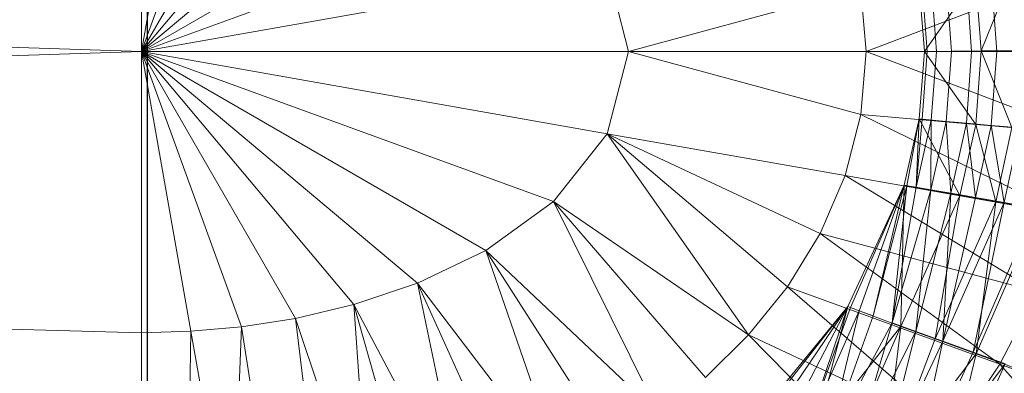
# Model space of a CAD drawing. Header units: metres. Extents: x 391.1 to 427.5, y 12.8 to 28.4.
# Tile 159 of 218: x 407.8748 to 407.9802, y 26.4183 to 26.456. Entities that reach past the tile are written whole.
import ezdxf

# ---------------------------------------------------------------- set-up
doc = ezdxf.new("R2010")
doc.units = ezdxf.units.M
doc.layers.add('A-DETL-____-MBND', color=7, linetype='Continuous', lineweight=18)

# ---------------------------------------------------------------- blocks, each defined once
blk = doc.blocks.new('Family - Inodor PA-152192-03_ENLLUMENAT_P0A')
at = {"layer": 'A-DETL-____-MBND', "color": 253, "true_color": 0xaaaaaa}
for p, q in [((0.51154, 0.26697), (0.51154, 0.13288)), ((0.51154, 0.13288), (0.51154, 0.26697)), ((0.5116, 0.13894), (0.5116, 0.2609)), ((0.5116, 0.13894), (0.5116, 0.2609)), ((0.51095, 0.19991), (0.51095, 0.22997)), ((0.51623, 0.22982), (0.51095, 0.19991)), ((0.52166, 0.22933), (0.51095, 0.19991)), ((0.52742, 0.22843), (0.51095, 0.19991)), ((0.53366, 0.22697), (0.51095, 0.19991)), ((0.54048, 0.22469), (0.51095, 0.19991)), ((0.54779, 0.22118), (0.51095, 0.19991)), ((0.51095, 0.19991), (0.00127, 0.2159)), ((0.55503, 0.21596), (0.51095, 0.19991)), ((0.5608, 0.2087), (0.51095, 0.19991)), ((0.56308, 0.19991), (0.5608, 0.2087)), ((0.61164, 0.20872), (0.5885, 0.19991)), ((0.59473, 0.19992), (0.60022, 0.20774)), ((0.59473, 0.19992), (0.60022, 0.20774)), ((0.59979, 0.19992), (0.59923, 0.20759)), ((0.59979, 0.19992), (0.59923, 0.20759)), ((0.60022, 0.20774), (0.60079, 0.19997)), ((0.60079, 0.19997), (0.60022, 0.20774)), ((0.60079, 0.19997), (0.60022, 0.20774)), ((0.60079, 0.19997), (0.6041, 0.20807)), ((0.60079, 0.19997), (0.6041, 0.20807)), ((0.60247, 0.19991), (0.6019, 0.20782)), ((0.60247, 0.19991), (0.6019, 0.20782)), ((0.58792, 0.20665), (0.56308, 0.19991)), ((0.5885, 0.19991), (0.58792, 0.20665)), ((0.59473, 0.19992), (0.59418, 0.20715)), ((0.59473, 0.19992), (0.59418, 0.20715)), ((0.59418, 0.20715), (0.59473, 0.19991)), ((0.59473, 0.19991), (0.59418, 0.20715)), ((0.59504, 0.19991), (0.59449, 0.20718)), ((0.59504, 0.19991), (0.59449, 0.20718)), ((0.59602, 0.19991), (0.59547, 0.20726)), ((0.59602, 0.19991), (0.59547, 0.20726)), ((0.59762, 0.19992), (0.59707, 0.2074)), ((0.59762, 0.19992), (0.59707, 0.2074)), ((0.51095, 0.19991), (0.00127, 0.18393)), ((0.56308, 0.19991), (0.51095, 0.19991)), ((0.5608, 0.19112), (0.51095, 0.19991)), ((0.55503, 0.18387), (0.51095, 0.19991)), ((0.51095, 0.19991), (0.51095, 0.16986)), ((0.54779, 0.17865), (0.51095, 0.19991)), ((0.54048, 0.17514), (0.51095, 0.19991)), ((0.53366, 0.17286), (0.51095, 0.19991)), ((0.52742, 0.17139), (0.51095, 0.19991)), ((0.52166, 0.1705), (0.51095, 0.19991)), ((0.51623, 0.17001), (0.51095, 0.19991)), ((0.56308, 0.19991), (0.5608, 0.19112)), ((0.5885, 0.19991), (0.56308, 0.19991)), ((0.58792, 0.19318), (0.56308, 0.19991)), ((0.5885, 0.19991), (0.58792, 0.19318)), ((0.61227, 0.19991), (0.5885, 0.19991)), ((0.61164, 0.19111), (0.5885, 0.19991)), ((0.59418, 0.1927), (0.59473, 0.19992)), ((0.59418, 0.1927), (0.59473, 0.19992)), ((0.59473, 0.19991), (0.59418, 0.1927)), ((0.59418, 0.1927), (0.59473, 0.19991)), ((0.59449, 0.19267), (0.59504, 0.19991)), ((0.59449, 0.19267), (0.59504, 0.19991)), ((0.60079, 0.19997), (0.59473, 0.19992)), ((0.59473, 0.19992), (0.60079, 0.19997)), ((0.60022, 0.19211), (0.59473, 0.19992)), ((0.60022, 0.19211), (0.59473, 0.19992)), ((0.59473, 0.19991), (0.59504, 0.19991)), ((0.59473, 0.19991), (0.59504, 0.19991)), ((0.59504, 0.19991), (0.59602, 0.19991)), ((0.59504, 0.19991), (0.59602, 0.19991)), ((0.59547, 0.19258), (0.59602, 0.19991)), ((0.59547, 0.19258), (0.59602, 0.19991)), ((0.59602, 0.19991), (0.59762, 0.19992)), ((0.59602, 0.19991), (0.59762, 0.19992)), ((0.59706, 0.19244), (0.59762, 0.19992)), ((0.59706, 0.19244), (0.59762, 0.19992)), ((0.59762, 0.19992), (0.59979, 0.19992)), ((0.59762, 0.19992), (0.59979, 0.19992)), ((0.59923, 0.19225), (0.59979, 0.19992)), ((0.59923, 0.19225), (0.59979, 0.19992)), ((0.59979, 0.19992), (0.60247, 0.19991)), ((0.59979, 0.19992), (0.60247, 0.19991)), ((0.60079, 0.19997), (0.60022, 0.19211)), ((0.60022, 0.19211), (0.60079, 0.19997)), ((0.60022, 0.19211), (0.60079, 0.19997)), ((0.60469, 0.19997), (0.60079, 0.19997)), ((0.60469, 0.19997), (0.60079, 0.19997)), ((0.6041, 0.19177), (0.60079, 0.19997)), ((0.6041, 0.19177), (0.60079, 0.19997)), ((0.60189, 0.19201), (0.60247, 0.19991)), ((0.60189, 0.19201), (0.60247, 0.19991)), ((0.60247, 0.19991), (0.60557, 0.19992)), ((0.60247, 0.19991), (0.60557, 0.19992)), ((0.58792, 0.19318), (0.58624, 0.18664)), ((0.61164, 0.19111), (0.58792, 0.19318)), ((0.60979, 0.18249), (0.58792, 0.19318)), ((0.59258, 0.18564), (0.59418, 0.1927)), ((0.59258, 0.18564), (0.59418, 0.1927)), ((0.59418, 0.1927), (0.59258, 0.18564)), ((0.59258, 0.18564), (0.59418, 0.1927)), ((0.59287, 0.18557), (0.59418, 0.1927)), ((0.59287, 0.18557), (0.59418, 0.1927)), ((0.59385, 0.18542), (0.59418, 0.1927)), ((0.59385, 0.18542), (0.59418, 0.1927)), ((0.59449, 0.19267), (0.59385, 0.18542)), ((0.59385, 0.18542), (0.59449, 0.19267)), ((0.59547, 0.19258), (0.59385, 0.18542)), ((0.59385, 0.18542), (0.59547, 0.19258)), ((0.60022, 0.19211), (0.59418, 0.1927)), ((0.60022, 0.19211), (0.59418, 0.1927)), ((0.59854, 0.18453), (0.59418, 0.1927)), ((0.59854, 0.18453), (0.59418, 0.1927)), ((0.59418, 0.1927), (0.59449, 0.19267)), ((0.59449, 0.19267), (0.59418, 0.1927)), ((0.59449, 0.19267), (0.59547, 0.19258)), ((0.59547, 0.19258), (0.59449, 0.19267)), ((0.59543, 0.18514), (0.59547, 0.19258)), ((0.59543, 0.18514), (0.59547, 0.19258)), ((0.59706, 0.19244), (0.59543, 0.18514)), ((0.59543, 0.18514), (0.59706, 0.19244)), ((0.59547, 0.19258), (0.59706, 0.19244)), ((0.59706, 0.19244), (0.59547, 0.19258)), ((0.59706, 0.19244), (0.59923, 0.19225)), ((0.59923, 0.19225), (0.59706, 0.19244)), ((0.59756, 0.18476), (0.59706, 0.19244)), ((0.59756, 0.18476), (0.59706, 0.19244)), ((0.59923, 0.19225), (0.59756, 0.18476)), ((0.59756, 0.18476), (0.59923, 0.19225)), ((0.60022, 0.19211), (0.59854, 0.18453)), ((0.59854, 0.18453), (0.60022, 0.19211)), ((0.60022, 0.19211), (0.59854, 0.18453)), ((0.59923, 0.19225), (0.60189, 0.19201)), ((0.60189, 0.19201), (0.59923, 0.19225)), ((0.6002, 0.1843), (0.59923, 0.19225)), ((0.6002, 0.1843), (0.59923, 0.19225)), ((0.60189, 0.19201), (0.6002, 0.1843)), ((0.6002, 0.1843), (0.60189, 0.19201)), ((0.6041, 0.19177), (0.60022, 0.19211)), ((0.6041, 0.19177), (0.60022, 0.19211)), ((0.60237, 0.18386), (0.60022, 0.19211)), ((0.60237, 0.18386), (0.60022, 0.19211)), ((0.60189, 0.19201), (0.60498, 0.19175)), ((0.60498, 0.19175), (0.60189, 0.19201)), ((0.60326, 0.18376), (0.60189, 0.19201)), ((0.60326, 0.18376), (0.60189, 0.19201)), ((0.5608, 0.19112), (0.55503, 0.18387)), ((0.58624, 0.18664), (0.5608, 0.19112)), ((0.58357, 0.18046), (0.5608, 0.19112)), ((0.5608, 0.19112), (0.57592, 0.16962)), ((0.58007, 0.17476), (0.5608, 0.19112)), ((0.6041, 0.19177), (0.60237, 0.18386)), ((0.60237, 0.18386), (0.6041, 0.19177)), ((0.60498, 0.19175), (0.60326, 0.18376)), ((0.60326, 0.18376), (0.60498, 0.19175)), ((0.58624, 0.18664), (0.58357, 0.18046)), ((0.60979, 0.18249), (0.58624, 0.18664)), ((0.6068, 0.17423), (0.58624, 0.18664)), ((0.58653, 0.17265), (0.59258, 0.18564)), ((0.58653, 0.17265), (0.59258, 0.18564)), ((0.59258, 0.18564), (0.58653, 0.17265)), ((0.58653, 0.17265), (0.59258, 0.18564)), ((0.58683, 0.17254), (0.59258, 0.18564)), ((0.58683, 0.17254), (0.59258, 0.18564)), ((0.58775, 0.17221), (0.59258, 0.18564)), ((0.58775, 0.17221), (0.59258, 0.18564)), ((0.58925, 0.17166), (0.59258, 0.18564)), ((0.58925, 0.17166), (0.59258, 0.18564)), ((0.59287, 0.18557), (0.58925, 0.17166)), ((0.58925, 0.17166), (0.59287, 0.18557)), ((0.5913, 0.17092), (0.59287, 0.18557)), ((0.5913, 0.17092), (0.59287, 0.18557)), ((0.59221, 0.17052), (0.59258, 0.18564)), ((0.59221, 0.17052), (0.59258, 0.18564)), ((0.59854, 0.18453), (0.59258, 0.18564)), ((0.59854, 0.18453), (0.59258, 0.18564)), ((0.59287, 0.18557), (0.59258, 0.18564)), ((0.59287, 0.18557), (0.59258, 0.18564)), ((0.59385, 0.18542), (0.59287, 0.18557)), ((0.59385, 0.18542), (0.59287, 0.18557)), ((0.59385, 0.18542), (0.5913, 0.17092)), ((0.5913, 0.17092), (0.59385, 0.18542)), ((0.59543, 0.18514), (0.5913, 0.17092)), ((0.5913, 0.17092), (0.59543, 0.18514)), ((0.59854, 0.18453), (0.59221, 0.17052)), ((0.59221, 0.17052), (0.59854, 0.18453)), ((0.59854, 0.18453), (0.59221, 0.17052)), ((0.59381, 0.17), (0.59543, 0.18514)), ((0.59381, 0.17), (0.59543, 0.18514)), ((0.59756, 0.18476), (0.59381, 0.17)), ((0.59381, 0.17), (0.59756, 0.18476)), ((0.59543, 0.18514), (0.59385, 0.18542)), ((0.59543, 0.18514), (0.59385, 0.18542)), ((0.59756, 0.18476), (0.59543, 0.18514)), ((0.59756, 0.18476), (0.59543, 0.18514)), ((0.59587, 0.16919), (0.59854, 0.18453)), ((0.59587, 0.16919), (0.59854, 0.18453)), ((0.59672, 0.16894), (0.59756, 0.18476)), ((0.59672, 0.16894), (0.59756, 0.18476)), ((0.6002, 0.1843), (0.59756, 0.18476)), ((0.6002, 0.1843), (0.59756, 0.18476)), ((0.60237, 0.18386), (0.59854, 0.18453)), ((0.60237, 0.18386), (0.59854, 0.18453)), ((0.51095, 0.16986), (0.00127, 0.18393)), ((0.55503, 0.18387), (0.54779, 0.17865)), ((0.57592, 0.16962), (0.55503, 0.18387)), ((0.55503, 0.18387), (0.56637, 0.16111)), ((0.5713, 0.16507), (0.55503, 0.18387)), ((0.60237, 0.18386), (0.59587, 0.16919)), ((0.59587, 0.16919), (0.60237, 0.18386)), ((0.6002, 0.1843), (0.59672, 0.16894)), ((0.59672, 0.16894), (0.6002, 0.1843)), ((0.60326, 0.18376), (0.59672, 0.16894)), ((0.59672, 0.16894), (0.60326, 0.18376)), ((0.59995, 0.16777), (0.60326, 0.18376)), ((0.59995, 0.16777), (0.60326, 0.18376)), ((0.60326, 0.18376), (0.6002, 0.1843)), ((0.60326, 0.18376), (0.6002, 0.1843)), ((0.60026, 0.16759), (0.60237, 0.18386)), ((0.60026, 0.16759), (0.60237, 0.18386)), ((0.60697, 0.18305), (0.60237, 0.18386)), ((0.60697, 0.18305), (0.60237, 0.18386)), ((0.60663, 0.18317), (0.60326, 0.18376)), ((0.60663, 0.18317), (0.60326, 0.18376)), ((0.60663, 0.18317), (0.59995, 0.16777)), ((0.59995, 0.16777), (0.60663, 0.18317)), ((0.60697, 0.18305), (0.60026, 0.16759)), ((0.60026, 0.16759), (0.60697, 0.18305)), ((0.58357, 0.18046), (0.58007, 0.17476)), ((0.6068, 0.17423), (0.58357, 0.18046)), ((0.58357, 0.18046), (0.60281, 0.16648)), ((0.54779, 0.17865), (0.54048, 0.17514)), ((0.56637, 0.16111), (0.54779, 0.17865)), ((0.54779, 0.17865), (0.55607, 0.1548)), ((0.56126, 0.1577), (0.54779, 0.17865)), ((0.54048, 0.17514), (0.53366, 0.17286)), ((0.55607, 0.1548), (0.54048, 0.17514)), ((0.54048, 0.17514), (0.54568, 0.15031)), ((0.55086, 0.15235), (0.54048, 0.17514)), ((0.58007, 0.17476), (0.57592, 0.16962)), ((0.60281, 0.16648), (0.58007, 0.17476)), ((0.58007, 0.17476), (0.59798, 0.15933)), ((0.6068, 0.17423), (0.60281, 0.16648)), ((0.53366, 0.17286), (0.52742, 0.17139)), ((0.54568, 0.15031), (0.53366, 0.17286)), ((0.53366, 0.17286), (0.53549, 0.14729)), ((0.54056, 0.14864), (0.53366, 0.17286)), ((0.57761, 0.16181), (0.58653, 0.17265)), ((0.57761, 0.16181), (0.58653, 0.17265)), ((0.58653, 0.17265), (0.57761, 0.16181)), ((0.57761, 0.16181), (0.58653, 0.17265)), ((0.57788, 0.16165), (0.58653, 0.17265)), ((0.57788, 0.16165), (0.58653, 0.17265)), ((0.57873, 0.16116), (0.58653, 0.17265)), ((0.57873, 0.16116), (0.58653, 0.17265)), ((0.58012, 0.16036), (0.58653, 0.17265)), ((0.58012, 0.16036), (0.58653, 0.17265)), ((0.582, 0.15928), (0.58653, 0.17265)), ((0.582, 0.15928), (0.58653, 0.17265)), ((0.58683, 0.17254), (0.582, 0.15928)), ((0.582, 0.15928), (0.58683, 0.17254)), ((0.58775, 0.17221), (0.582, 0.15928)), ((0.582, 0.15928), (0.58775, 0.17221)), ((0.58284, 0.15873), (0.58653, 0.17265)), ((0.58284, 0.15873), (0.58653, 0.17265)), ((0.58432, 0.15794), (0.58775, 0.17221)), ((0.58432, 0.15794), (0.58775, 0.17221)), ((0.59221, 0.17052), (0.58653, 0.17265)), ((0.59221, 0.17052), (0.58653, 0.17265)), ((0.58683, 0.17254), (0.58653, 0.17265)), ((0.58683, 0.17254), (0.58653, 0.17265)), ((0.58775, 0.17221), (0.58683, 0.17254)), ((0.58775, 0.17221), (0.58683, 0.17254)), ((0.58925, 0.17166), (0.58775, 0.17221)), ((0.58925, 0.17166), (0.58775, 0.17221)), ((0.52742, 0.17139), (0.52166, 0.1705)), ((0.53549, 0.14729), (0.52742, 0.17139)), ((0.52742, 0.17139), (0.53049, 0.14623)), ((0.58432, 0.15794), (0.58925, 0.17166)), ((0.58925, 0.17166), (0.58432, 0.15794)), ((0.58432, 0.15794), (0.5913, 0.17092)), ((0.58432, 0.15794), (0.5913, 0.17092)), ((0.587, 0.15639), (0.5913, 0.17092)), ((0.587, 0.15639), (0.5913, 0.17092)), ((0.59381, 0.17), (0.5913, 0.17092)), ((0.59381, 0.17), (0.5913, 0.17092)), ((0.51623, 0.17001), (0.51095, 0.16986)), ((0.51095, 0.16986), (0.51095, 0.14444)), ((0.51623, 0.17001), (0.5158, 0.14455)), ((0.52166, 0.1705), (0.51623, 0.17001)), ((0.52066, 0.14488), (0.51623, 0.17001)), ((0.52166, 0.1705), (0.52066, 0.14488)), ((0.52555, 0.14543), (0.52166, 0.1705)), ((0.59221, 0.17052), (0.58284, 0.15873)), ((0.58284, 0.15873), (0.59221, 0.17052)), ((0.59221, 0.17052), (0.58284, 0.15873)), ((0.58621, 0.15678), (0.59221, 0.17052)), ((0.58621, 0.15678), (0.59221, 0.17052)), ((0.59381, 0.17), (0.587, 0.15639)), ((0.587, 0.15639), (0.59381, 0.17)), ((0.58997, 0.15467), (0.59381, 0.17)), ((0.58997, 0.15467), (0.59381, 0.17)), ((0.59025, 0.15445), (0.59221, 0.17052)), ((0.59025, 0.15445), (0.59221, 0.17052)), ((0.59587, 0.16919), (0.59221, 0.17052)), ((0.59587, 0.16919), (0.59221, 0.17052)), ((0.59672, 0.16894), (0.59381, 0.17)), ((0.59672, 0.16894), (0.59381, 0.17)), ((0.57592, 0.16962), (0.5713, 0.16507)), ((0.59798, 0.15933), (0.57592, 0.16962)), ((0.57592, 0.16962), (0.59247, 0.15285)), ((0.59672, 0.16894), (0.58997, 0.15467)), ((0.58997, 0.15467), (0.59672, 0.16894)), ((0.59587, 0.16919), (0.59025, 0.15445)), ((0.59025, 0.15445), (0.59587, 0.16919)), ((0.59314, 0.15285), (0.59672, 0.16894)), ((0.59314, 0.15285), (0.59672, 0.16894)), ((0.60026, 0.16759), (0.59587, 0.16919)), ((0.60026, 0.16759), (0.59587, 0.16919)), ((0.59995, 0.16777), (0.59672, 0.16894)), ((0.59995, 0.16777), (0.59672, 0.16894)), ((0.60026, 0.16759), (0.59025, 0.15445)), ((0.59025, 0.15445), (0.60026, 0.16759)), ((0.59995, 0.16777), (0.59314, 0.15285)), ((0.59314, 0.15285), (0.59995, 0.16777)), ((0.5963, 0.15096), (0.60026, 0.16759)), ((0.5963, 0.15096), (0.60026, 0.16759)), ((0.60338, 0.16652), (0.59995, 0.16777)), ((0.60338, 0.16652), (0.59995, 0.16777)), ((0.60682, 0.1652), (0.60026, 0.16759)), ((0.60682, 0.1652), (0.60026, 0.16759)), ((0.60338, 0.16652), (0.59314, 0.15285)), ((0.59314, 0.15285), (0.60338, 0.16652)), ((0.59641, 0.15096), (0.60338, 0.16652)), ((0.59641, 0.15096), (0.60338, 0.16652)), ((0.60281, 0.16648), (0.59798, 0.15933)), ((0.62251, 0.15931), (0.60281, 0.16648)), ((0.60281, 0.16648), (0.61704, 0.15045))]:
    blk.add_line(p, q, dxfattribs=at)
blk = doc.blocks.new('LONDR55-XX_ZZ-ARQ-CAA-M3D-Londres55_ifc-1-03_ENLLUMENAT_P0A')
at = {"layer": 'A-DETL-____-MBND', "color": 253, "lineweight": 18, "true_color": 0xaaaaaa}
blk.add_blockref('Family - Inodor PA-152192-03_ENLLUMENAT_P0A', (407.37693, 26.25274), dxfattribs=at)

msp = doc.modelspace()

# ---------------------------------------------------------------- block references
at = {"lineweight": 5}
msp.add_blockref('LONDR55-XX_ZZ-ARQ-CAA-M3D-Londres55_ifc-1-03_ENLLUMENAT_P0A', (0, 0), dxfattribs=at)

doc.saveas('drawing.dxf')
